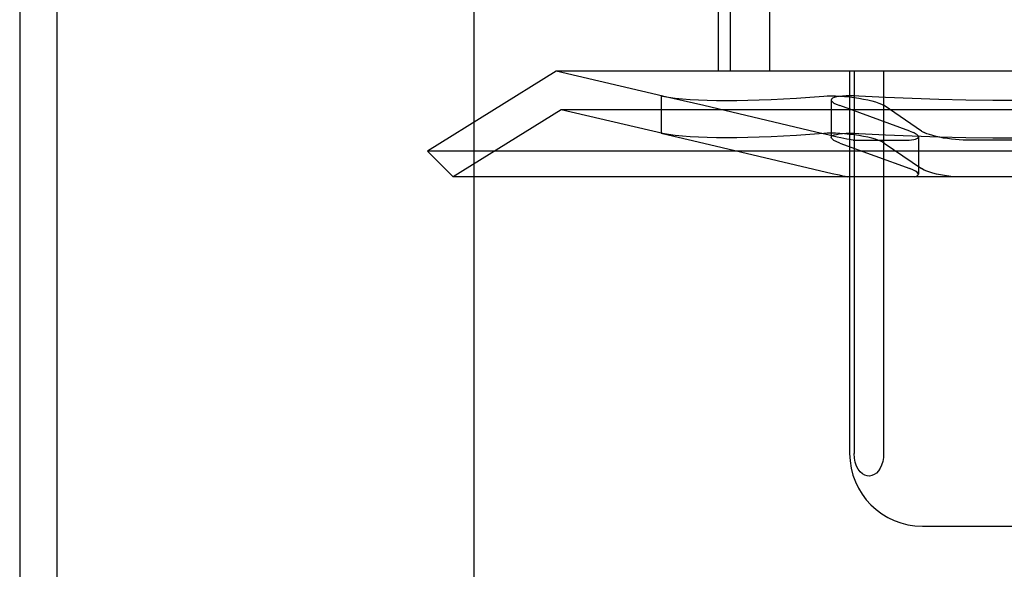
# Model space of a CAD drawing. Header units: inches. Extents: x 0 to 204, y 0 to 132.
# Tile 26 of 118: x 99.906 to 100.177, y 48.979 to 49.13. Entities that reach past the tile are written whole.
import ezdxf

# ---------------------------------------------------------------- set-up
doc = ezdxf.new("R2010")
doc.units = ezdxf.units.IN
doc.header["$LTSCALE"] = 11.243375
doc.header["$MEASUREMENT"] = 0
doc.linetypes.add('HIDDEN', pattern=[0.2, 0.1, -0.1])
doc.layers.add('DEFAULT_2', color=8, linetype='HIDDEN')
doc.layers.add('DOOR_ASSEMBLY', color=7, linetype='CONTINUOUS')

msp = doc.modelspace()

# ---------------------------------------------------------------- linework, layer by layer
at = {"layer": 'DEFAULT_2', "color": 8, "linetype": 'HIDDEN'}
for p, q in [((99.90601, 51.95952), (99.90601, 46.95952)), ((100.03101, 48.33452), (100.03101, 50.58452)), ((100.09817, 49.27202), (100.09817, 49.11577)), ((100.10141, 49.27202), (100.10141, 49.11577)), ((100.11224, 49.27202), (100.11224, 49.11577)), ((100.05354, 49.11577), (100.01817, 49.09384)), ((100.30881, 49.11577), (100.05354, 49.11577)), ((100.08288, 49.10889), (100.05354, 49.11577)), ((100.1343, 49.11577), (100.1343, 49.01077)), ((100.13552, 49.11577), (100.13552, 49.01077)), ((100.14364, 49.11577), (100.14364, 49.01077)), ((100.08246, 49.109), (100.08286, 49.10893)), ((100.08285, 49.1089), (100.08246, 49.109)), ((100.08246, 49.10899), (100.08246, 49.09872)), ((100.09419, 49.10631), (100.08285, 49.1089)), ((100.12922, 49.10786), (100.12922, 49.09759)), ((100.13056, 49.10671), (100.13156, 49.10631)), ((100.14307, 49.10671), (100.14381, 49.10631)), ((100.05492, 49.10518), (100.02525, 49.08677)), ((100.30742, 49.10518), (100.05492, 49.10518)), ((100.08288, 49.09862), (100.05492, 49.10518)), ((100.12501, 49.09902), (100.09419, 49.10631)), ((100.15087, 49.09931), (100.13156, 49.10631)), ((100.15408, 49.09931), (100.14381, 49.10631)), ((100.08286, 49.09866), (100.08246, 49.09873)), ((100.08246, 49.09873), (100.08285, 49.09863)), ((100.08285, 49.09863), (100.09419, 49.09603)), ((100.12864, 49.09817), (100.12501, 49.09902)), ((100.15087, 49.09931), (100.15187, 49.0989)), ((100.15408, 49.09931), (100.15482, 49.0989)), ((100.09419, 49.09603), (100.12946, 49.08771)), ((100.13085, 49.09767), (100.12864, 49.09817)), ((100.13156, 49.09603), (100.13056, 49.09644)), ((100.13156, 49.09603), (100.15087, 49.08904)), ((100.1353, 49.09683), (100.13418, 49.09698)), ((100.1353, 49.09683), (100.14989, 49.09683)), ((100.14381, 49.09603), (100.14307, 49.09644)), ((100.14381, 49.09603), (100.15408, 49.08904)), ((100.15321, 49.09775), (100.15321, 49.08748)), ((100.19576, 49.09683), (100.16659, 49.09683)), ((100.34417, 49.09384), (100.01817, 49.09384)), ((100.02525, 49.08677), (100.01817, 49.09384)), ((100.12946, 49.08771), (100.13145, 49.08726)), ((100.15187, 49.08863), (100.15087, 49.08904)), ((100.15482, 49.08863), (100.15408, 49.08904)), ((100.3371, 49.08677), (100.02525, 49.08677)), ((100.1544, 48.99077), (100.20795, 48.99077))]:
    msp.add_line(p, q, dxfattribs=at)
for points in [[(100.08286, 49.10893), (100.08451, 49.10865), (100.08632, 49.10841), (100.08829, 49.1082), (100.09041, 49.10803), (100.09268, 49.10789), (100.0951, 49.10779), (100.09768, 49.10773), (100.10039, 49.10772), (100.10326, 49.10773), (100.10626, 49.10779), (100.10941, 49.10789), (100.11269, 49.10803), (100.11612, 49.1082), (100.11967, 49.10841), (100.12337, 49.10865), (100.12719, 49.10893)], [(100.12719, 49.10893), (100.12815, 49.10898), (100.12922, 49.109), (100.13038, 49.10898), (100.13161, 49.10892), (100.1329, 49.10883), (100.13422, 49.1087), (100.13554, 49.10854), (100.13685, 49.10835), (100.13811, 49.10813), (100.13931, 49.10788), (100.14042, 49.10761), (100.14143, 49.10733), (100.14232, 49.10703), (100.14307, 49.10671)], [(100.13684, 49.10893), (100.1356, 49.10898), (100.13441, 49.109), (100.13331, 49.10898), (100.1323, 49.10892), (100.13141, 49.10883), (100.13066, 49.1087), (100.13005, 49.10854), (100.1296, 49.10835), (100.12932, 49.10813), (100.12922, 49.10786)], [(100.12922, 49.10786), (100.12929, 49.10761), (100.12954, 49.10733), (100.12997, 49.10703), (100.13056, 49.10671)], [(100.18117, 49.10772), (100.17372, 49.10775), (100.16628, 49.10786), (100.15886, 49.10803), (100.15147, 49.10826), (100.14413, 49.10857), (100.13684, 49.10893)], [(100.12719, 49.09866), (100.12337, 49.09838), (100.11967, 49.09814), (100.11612, 49.09793), (100.11269, 49.09776), (100.10941, 49.09762), (100.10626, 49.09752), (100.10326, 49.09746), (100.10039, 49.09744), (100.09768, 49.09746), (100.0951, 49.09752), (100.09268, 49.09762), (100.09041, 49.09776), (100.08829, 49.09793), (100.08632, 49.09814), (100.08451, 49.09838), (100.08286, 49.09866)], [(100.14307, 49.09644), (100.14232, 49.09676), (100.14143, 49.09706), (100.14042, 49.09734), (100.1393, 49.09761), (100.1381, 49.09786), (100.13684, 49.09808), (100.13554, 49.09827), (100.13422, 49.09843), (100.1329, 49.09856), (100.13161, 49.09865), (100.13038, 49.09871), (100.12922, 49.09873), (100.12815, 49.09871), (100.12719, 49.09866)], [(100.12922, 49.09759), (100.12933, 49.09786), (100.1296, 49.09808), (100.13005, 49.09827), (100.13066, 49.09843), (100.13142, 49.09856), (100.13231, 49.09865), (100.13331, 49.09871), (100.13442, 49.09873), (100.1356, 49.09871), (100.13684, 49.09866)], [(100.13684, 49.09866), (100.14413, 49.0983), (100.15147, 49.09799), (100.15886, 49.09776), (100.16628, 49.09759), (100.17372, 49.09748), (100.18117, 49.09744)], [(100.15321, 49.09774), (100.1532, 49.09784), (100.15308, 49.09808), (100.15282, 49.09834), (100.15242, 49.09861), (100.15187, 49.0989)], [(100.16659, 49.09683), (100.16554, 49.09685), (100.16446, 49.0969), (100.16337, 49.09699), (100.16227, 49.0971), (100.16118, 49.09724), (100.16011, 49.09742), (100.15907, 49.09761), (100.15808, 49.09784), (100.15714, 49.09808), (100.15628, 49.09834), (100.1555, 49.09861), (100.15482, 49.0989)], [(100.13056, 49.09644), (100.12997, 49.09676), (100.12954, 49.09706), (100.12929, 49.09734), (100.12922, 49.09759)], [(100.13418, 49.09698), (100.13351, 49.0971), (100.13273, 49.09726), (100.13184, 49.09745), (100.13085, 49.09767)], [(100.14989, 49.09683), (100.15066, 49.09685), (100.15134, 49.0969), (100.15193, 49.09699), (100.15241, 49.0971), (100.15279, 49.09724), (100.15305, 49.09742), (100.15319, 49.09761), (100.15321, 49.09774)], [(100.15321, 49.08747), (100.15321, 49.08753), (100.15309, 49.08779), (100.15283, 49.08806), (100.15242, 49.08834), (100.15187, 49.08863)], [(100.16276, 49.08677), (100.16157, 49.08692), (100.1604, 49.0871), (100.15928, 49.0873), (100.15821, 49.08753), (100.15721, 49.08779), (100.15631, 49.08806), (100.1555, 49.08834), (100.15482, 49.08863)], [(100.13145, 49.08726), (100.13233, 49.08707), (100.13311, 49.08691), (100.1338, 49.08677)], [(100.15221, 49.08677), (100.15267, 49.08692), (100.15299, 49.0871), (100.15317, 49.0873), (100.15321, 49.08747)], [(100.14364, 49.01077), (100.14357, 49.00963), (100.14339, 49.00857), (100.14308, 49.00758), (100.14267, 49.0067), (100.14219, 49.00597), (100.14164, 49.00538), (100.14105, 49.00494), (100.14042, 49.00466), (100.13976, 49.00453), (100.1391, 49.00457), (100.13844, 49.00477), (100.1378, 49.00515), (100.1372, 49.00569), (100.13666, 49.00641), (100.1362, 49.0073), (100.13583, 49.00834), (100.13561, 49.00949), (100.13552, 49.01077)]]:
    msp.add_lwpolyline(points, dxfattribs=at)
msp.add_arc((100.1543, 49.01077), 0.02, 180, 270, dxfattribs=at)
at = {"layer": 'DOOR_ASSEMBLY', "color": 3, "linetype": 'Continuous'}
msp.add_line((99.91626, 86.60552), (99.91626, 12.31352), dxfattribs=at)

doc.saveas('drawing.dxf')
